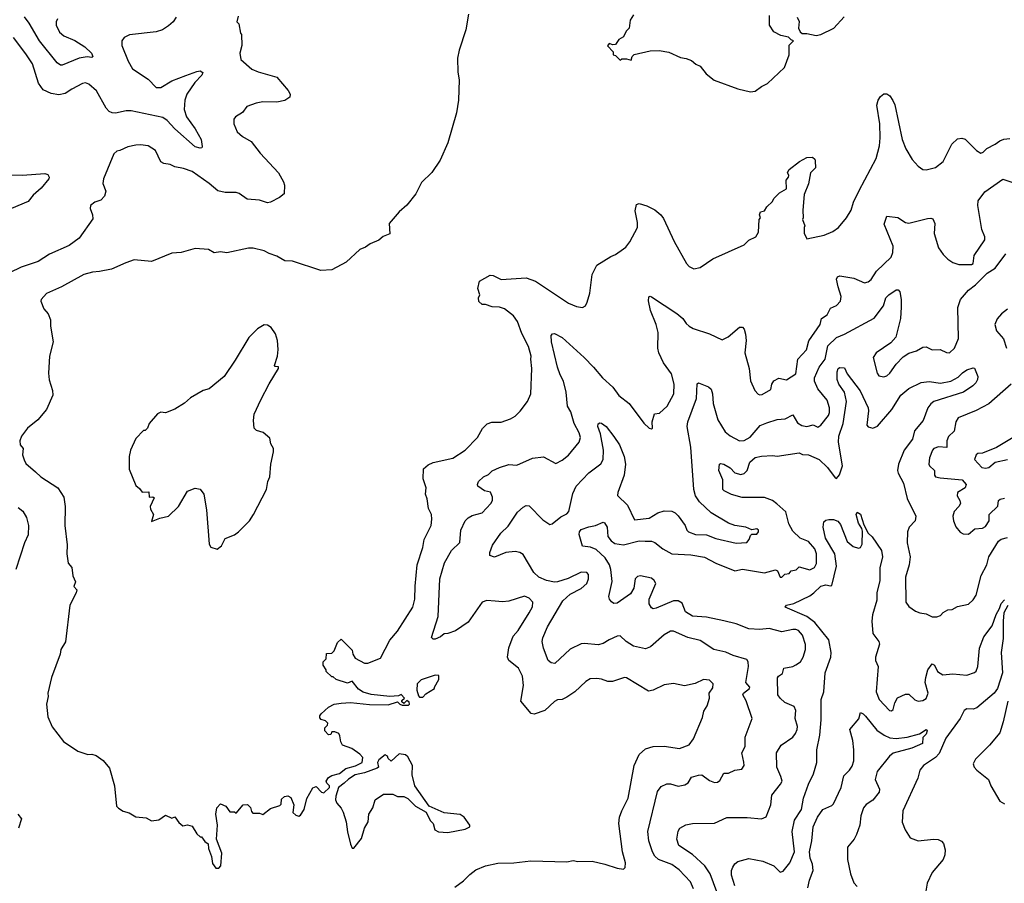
# Model space of a CAD drawing. Extents: x 1771496 to 1971148, y 471553 to 643630.
# Tile 42 of 256: x 1823965 to 1830244, y 534094 to 539599. Entities that reach past the tile are written whole.
import ezdxf

# ---------------------------------------------------------------- set-up
doc = ezdxf.new("R2010")
doc.units = 0

msp = doc.modelspace()

# ---------------------------------------------------------------- linework, layer by layer
at = {"layer": '0CON10XD'}
for points in [[(1825358.3, 539621.7), (1825350, 539585), (1825361.7, 539571.7), (1825373, 539513), (1825380, 539505), (1825382.5, 539435), (1825368.8, 539385), (1825376.2, 539345), (1825445, 539282.5), (1825485, 539266), (1825605, 539233.3), (1825677.5, 539147.5), (1825690, 539125), (1825687.5, 539105), (1825655, 539083.8), (1825605, 539073.8), (1825515, 539076.2), (1825472.5, 539067.5), (1825413.9, 539046.1), (1825385, 539007.5), (1825340.7, 538979.3), (1825330, 538965), (1825330, 538935), (1825352.5, 538885), (1825386.7, 538855), (1825441.6, 538821.6), (1825498.3, 538748.3), (1825615, 538622.5), (1825648, 538565), (1825653.9, 538543.9), (1825650.7, 538489.3), (1825622.5, 538465), (1825563.9, 538436.1), (1825545, 538432), (1825495, 538448), (1825415, 538454), (1825365, 538490), (1825345, 538496.7), (1825275, 538497.5), (1825228.3, 538508.3), (1825174.3, 538554.3), (1825065, 538630.6), (1825010.7, 538650.7), (1824955, 538660.6), (1824925, 538675.7), (1824885, 538682.5), (1824865, 538693.8), (1824831.2, 538765), (1824785, 538794), (1824735, 538802), (1824705, 538799.2), (1824655, 538787.5), (1824604, 538766), (1824585, 538760), (1824566.2, 538743.8), (1824499.2, 538585), (1824496, 538555), (1824513.3, 538505), (1824506.2, 538475), (1824482.3, 538447.7), (1824445, 538436.2), (1824416.7, 538415), (1824413.8, 538395), (1824430, 538355), (1824430.5, 538329.5), (1824345, 538206.7), (1824279.7, 538160.3), (1824155, 538104), (1824082.6, 538057.4), (1823975, 538020.9), (1823900, 537985)], [(1824962.3, 539615), (1824944.3, 539585.7), (1824915, 539558.9), (1824875, 539535.3), (1824835, 539521.4), (1824665, 539501.5), (1824630.8, 539485), (1824615.6, 539465), (1824615.6, 539434.4), (1824656.1, 539335), (1824684.7, 539284.7), (1824785, 539219.4), (1824835, 539167.5), (1824865, 539166.4), (1824935, 539209.6), (1825025, 539243.6), (1825095, 539269.4), (1825115, 539272), (1825133, 539263), (1825126, 539245), (1825081.9, 539198.1), (1825031.5, 539125), (1825018.9, 539085), (1825013.5, 539026.5), (1825029.7, 538979.7), (1825085, 538902.9), (1825123.1, 538835), (1825129.5, 538790.5), (1825127.1, 538782.9), (1825115, 538779.2), (1825085, 538788.6), (1824953.9, 538903.9), (1824905, 538957.1), (1824878.6, 538975), (1824675, 539018.5), (1824645, 539018.5), (1824575, 539003.2), (1824555, 539005.4), (1824535, 539014.5), (1824515.9, 539035.9), (1824455, 539145.6), (1824405, 539188.6), (1824385, 539196.9), (1824365, 539191.9), (1824298, 539155), (1824255, 539127.8), (1824215, 539120), (1824165, 539128.5), (1824115, 539151.1), (1824085.5, 539195), (1824047.1, 539317.1), (1824005, 539381.9), (1823925, 539484.4)], [(1824207.1, 539605), (1824198.1, 539585), (1824197.5, 539565), (1824219.7, 539519.7), (1824245.6, 539495.6), (1824316.4, 539466.4), (1824381.2, 539425), (1824423.3, 539385), (1824432.5, 539365), (1824425, 539357.5), (1824395, 539361.5), (1824345, 539354.6), (1824235, 539308.6), (1824225, 539308.6), (1824205, 539324.4), (1824091.4, 539465), (1824025, 539577.5), (1823995, 539617.3)], [(1826827.5, 539635), (1826810, 539535), (1826766.7, 539405), (1826756.4, 539353.6), (1826758.8, 539265), (1826768, 539215), (1826764, 539085), (1826750, 539005), (1826695.8, 538815), (1826646.8, 538703.2), (1826593.8, 538625), (1826528.3, 538561.7), (1826490.9, 538489.1), (1826435, 538416.7), (1826385, 538373.3), (1826321.2, 538298.8)], [(1827879.3, 539630.7), (1827857.5, 539595), (1827852.5, 539545), (1827832.5, 539525), (1827815, 539490), (1827785, 539472.5), (1827765, 539440), (1827748.3, 539438.3), (1827725, 539447.5), (1827713, 539433), (1827750, 539395), (1827750, 539375), (1827765, 539370), (1827795, 539340), (1827805, 539350), (1827835, 539350), (1827865, 539340), (1827870, 539365), (1827883, 539377), (1827985, 539400), (1828043, 539403), (1828105, 539392.5), (1828178.3, 539358.3), (1828215, 539352.5), (1828248.3, 539338.3), (1828277.5, 539315), (1828305, 539302.5), (1828343.6, 539253.6), (1828394.1, 539214.1), (1828545, 539157.5), (1828625, 539140)], [(1828625, 539140), (1828655, 539143.8), (1828695, 539173.3), (1828735, 539191.2), (1828842.5, 539295), (1828872.5, 539375), (1828873, 539437), (1828900, 539465), (1828885, 539470), (1828867, 539487), (1828818.3, 539498.3), (1828775, 539522.5), (1828747.5, 539565), (1828747.5, 539625)], [(1828923.3, 539615), (1828936.4, 539586.4), (1828932.5, 539545), (1828941.7, 539521.7), (1828955, 539510), (1828985, 539510), (1829045, 539497.5), (1829075, 539503.8), (1829156.2, 539545), (1829223, 539617)], [(1825235, 534190), (1825247.5, 534205), (1825253.3, 534285), (1825220, 534375), (1825226.7, 534465), (1825216.2, 534535), (1825222.5, 534575), (1825245, 534600), (1825280, 534585), (1825305, 534550), (1825335, 534550), (1825345, 534540), (1825390, 534595), (1825417, 534597), (1825437, 534577), (1825442.5, 534552.5), (1825451.7, 534541.7), (1825495, 534540), (1825515, 534532.5), (1825565, 534570), (1825625, 534590), (1825631.7, 534598.3), (1825635, 534630), (1825653, 534647), (1825675, 534652.5), (1825695, 534640), (1825712.5, 534595), (1825707.5, 534545), (1825725, 534527.5), (1825745, 534522.5), (1825755, 534527.5), (1825780, 534565), (1825796.2, 534635), (1825835, 534702.5), (1825855, 534710), (1825890, 534675), (1825905, 534670), (1825940, 534705), (1825940, 534715), (1825923, 534733), (1825920, 534745), (1825935, 534768.8), (1825955, 534782), (1826005, 534793.8), (1826045, 534825.7), (1826107.3, 534842.7), (1826150, 534865), (1826152.5, 534895), (1826135, 534917.5), (1826083.6, 534953.6), (1826023.3, 534975), (1826012.5, 534995), (1826007.5, 535035), (1825999.3, 535049.3), (1825975, 535060), (1825955, 535060), (1825948.3, 535041.7), (1825935, 535040), (1825910, 535065), (1825910, 535085), (1825928.3, 535101.7), (1825930, 535115), (1825915, 535130), (1825888.3, 535138.3), (1825878.3, 535148.3), (1825878.3, 535161.7), (1825887.5, 535175), (1825935, 535217.5), (1825970, 535235), (1826015, 535241.2), (1826075, 535245.8), (1826195, 535234.2), (1826315, 535231.4), (1826375, 535250), (1826390, 535235), (1826405, 535230), (1826445, 535230), (1826450, 535235), (1826448.3, 535248.3), (1826435, 535260), (1826415, 535240), (1826401.7, 535251.7), (1826401.7, 535258.3), (1826420, 535275), (1826397, 535297), (1826381.7, 535288.3), (1826325, 535283.8), (1826207, 535297), (1826155, 535312), (1826125, 535330.8), (1826085, 535383.3), (1826055, 535370), (1825983, 535393), (1825965, 535410), (1825955, 535410), (1825920, 535445), (1825920, 535455), (1825900, 535485), (1825900, 535505), (1825920, 535525), (1825921.7, 535558.3), (1825955, 535560), (1825970, 535575), (1825991.7, 535628.3), (1826015, 535650), (1826085, 535580), (1826090, 535555), (1826105, 535530), (1826165, 535497.5), (1826185, 535496.7), (1826265, 535530), (1826326.1, 535643.9), (1826375, 535700.8), (1826471.4, 535855), (1826485.6, 535904.4), (1826488, 535988), (1826500.9, 536125), (1826535.8, 536235), (1826544, 536285), (1826588.8, 536375), (1826593.8, 536415), (1826592, 536445), (1826573, 536483), (1826564.6, 536545), (1826553.3, 536575), (1826557.5, 536615), (1826538.3, 536671.7), (1826541.2, 536735), (1826569.5, 536760.5), (1826602.7, 536777.3), (1826726.8, 536803.2), (1826805, 536855.8), (1826883.8, 536935), (1826916.4, 536993.6), (1826946.4, 537023.6), (1826976.1, 537033.9), (1827035, 537034), (1827095, 537054), (1827125, 537071.2), (1827157, 537103), (1827204.2, 537165.8), (1827224, 537215), (1827230.6, 537375), (1827225.5, 537434.5), (1827226.4, 537455), (1827210.9, 537515), (1827167.6, 537597.6), (1827140, 537675), (1827115, 537711.2), (1827057.5, 537755), (1827025, 537766.2), (1826978.3, 537768.3), (1826935, 537782.5), (1826915, 537782.5), (1826893, 537803), (1826890, 537825), (1826900, 537845), (1826887.5, 537885), (1826897, 537933), (1826965, 537970), (1826985, 537967.5), (1827035, 537943.8), (1827195, 537953.8), (1827255, 537931.2), (1827465, 537792.9), (1827515, 537770), (1827555, 537764.2), (1827574.2, 537775.8), (1827585, 537797.5), (1827602, 537855), (1827616.2, 537975), (1827645.9, 538034.1), (1827735, 538090), (1827765, 538102), (1827815, 538139.2), (1827830.9, 538149.1), (1827856.6, 538183.4), (1827904.2, 538275), (1827905.9, 538305.9), (1827889.5, 538380.5), (1827899.3, 538420.7), (1827915, 538426.7), (1827965, 538412), (1828015, 538387.5), (1828054, 538355), (1828071.3, 538331.3), (1828139.2, 538185), (1828216.7, 538045), (1828235, 538026.7), (1828265, 538010), (1828305, 538020), (1828385.8, 538074.2), (1828585, 538163.3), (1828615, 538192.5), (1828660, 538215), (1828676.4, 538243.6), (1828680, 538325), (1828690, 538335), (1828682.5, 538355), (1828690, 538375), (1828715, 538380), (1828730, 538405), (1828765, 538440), (1828775, 538460), (1828810, 538495), (1828855, 538520), (1828852.5, 538575), (1828867.5, 538595), (1828870, 538605), (1828862.5, 538625), (1828872.5, 538645), (1828937.5, 538695), (1828985, 538720), (1829021.7, 538721.7), (1829035, 538710), (1829038.3, 538698.3), (1829040, 538655), (1829008.3, 538621.7), (1828996.4, 538553.6), (1828967.5, 538485), (1828960, 538385), (1828962.5, 538335), (1828957.5, 538325), (1828972.5, 538285), (1828967.5, 538275), (1828968.3, 538238.3), (1828985, 538202.5), (1829095, 538226), (1829151.2, 538248.8), (1829186.7, 538275), (1829238, 538335), (1829267.5, 538385), (1829283.1, 538435), (1829319.4, 538510.6), (1829426.2, 538713.8), (1829448.9, 538795), (1829453.3, 538845), (1829450.6, 538935), (1829431.4, 539055), (1829438.8, 539085), (1829455, 539110), (1829475, 539126.2), (1829495, 539126.2), (1829515, 539113.3), (1829534.2, 539084.2), (1829545.6, 539055.6), (1829592.9, 538835), (1829615.8, 538775), (1829657.6, 538707.6), (1829695.7, 538665.7), (1829725, 538644), (1829745, 538642), (1829805, 538656.9), (1829854.4, 538695.6), (1829909.2, 538805), (1829945, 538838.8), (1829973.6, 538843.6), (1829995, 538837.5), (1830066.1, 538766.1), (1830095, 538748.8), (1830110, 538755), (1830132.2, 538777.8), (1830186, 538805), (1830215, 538826.9), (1830242.1, 538837.9), (1830278.7, 538841.3)], [(1823845, 538610.6), (1823982.4, 538607.6), (1824125, 538618.6), (1824145, 538611.2), (1824153.8, 538595), (1824151.2, 538585), (1824102.9, 538525), (1824050.1, 538479.9), (1824019.8, 538440.2), (1823912, 538395)], [(1826740.2, 534069.8), (1826795, 534109.4), (1826835, 534150.8), (1826875, 534180), (1826935.5, 534204.5), (1827015, 534222.9), (1827115.5, 534224.5), (1827225, 534236.9), (1827455, 534231.1), (1827495, 534239.4), (1827525, 534233.1), (1827615, 534234.2), (1827696.8, 534216.8), (1827775, 534190), (1827816.1, 534183.9), (1827826.7, 534195), (1827829.2, 534225), (1827809.5, 534295), (1827785.4, 534475), (1827790, 534515), (1827805.5, 534555), (1827845, 534636.2), (1827882.9, 534845), (1827915.6, 534915), (1827955, 534950.5), (1828004.6, 534965.4), (1828075, 534968.9), (1828172.7, 534952.7), (1828234.2, 534975.8), (1828261.2, 535015), (1828318.8, 535151.2), (1828328.3, 535191.7), (1828350, 535225), (1828363.3, 535275), (1828363, 535307), (1828385, 535340), (1828387.5, 535365), (1828365, 535388.8), (1828325, 535392.5), (1828271.7, 535368.3), (1828205, 535353.3), (1828135, 535366.7), (1828075, 535358.8), (1828005, 535326), (1827975, 535318.8), (1827835, 535404), (1827822.5, 535405), (1827745, 535381.3), (1827715, 535380.4), (1827675, 535395.5), (1827645, 535399.4), (1827603.6, 535396.4), (1827575, 535380.8), (1827505.9, 535314.1), (1827455, 535281.5), (1827425, 535265.5), (1827395, 535262.5), (1827375, 535253.3), (1827314.2, 535195), (1827245, 535171.1), (1827226.4, 535176.4), (1827161.9, 535255), (1827177.7, 535355), (1827171.8, 535415), (1827145.5, 535465), (1827084.1, 535514.1), (1827076.2, 535535), (1827083.8, 535595), (1827111.2, 535668.8), (1827143.8, 535705), (1827215, 535818.8), (1827236.1, 535856.1), (1827238, 535885), (1827215, 535912), (1827185, 535923.8), (1827085, 535891.9), (1827045, 535887.8), (1826997.3, 535892.7), (1826945, 535896.9), (1826914.5, 535885.5), (1826825, 535757.5), (1826745, 535703.8), (1826695, 535686.4), (1826672.5, 535685), (1826648, 535665), (1826615, 535650.6), (1826600.9, 535650.9), (1826591.7, 535661.7), (1826634.7, 535795.3), (1826644.6, 536035), (1826674.2, 536135.8), (1826719.5, 536215), (1826772.9, 536267.1), (1826778.2, 536345), (1826805.3, 536404.7), (1826825, 536424.3), (1826851.4, 536438.6), (1826915.4, 536454.6), (1826969.4, 536515), (1826979.4, 536535), (1826980, 536555), (1826967.5, 536587.5), (1826928.8, 536595), (1826886.2, 536625), (1826884, 536635), (1826892, 536655), (1826923.8, 536685), (1826955, 536700), (1826977.2, 536722.8), (1827025.4, 536744.6), (1827085, 536764.3), (1827135, 536759.4), (1827235.4, 536804.6), (1827305, 536812.9), (1827385, 536770.8), (1827425, 536791.5), (1827465, 536822.9), (1827533.3, 536905), (1827542.1, 536935), (1827532.9, 536965), (1827501.2, 537025), (1827478.9, 537098.9), (1827458.2, 537135), (1827450.3, 537225), (1827432.6, 537295), (1827411.2, 537335), (1827394.6, 537385), (1827355.8, 537545), (1827354, 537585), (1827363.8, 537596.2), (1827375, 537598.8), (1827425, 537574), (1827565, 537445.6), (1827624.4, 537385), (1827681.1, 537315), (1827747.4, 537257.4), (1827785, 537203.1), (1827852.8, 537152.8), (1827945, 537027.5), (1827980, 536995), (1827995, 536990), (1828000, 536995), (1827997.5, 537035), (1828013, 537087), (1828045, 537090), (1828093.6, 537136.4), (1828135.8, 537215), (1828138, 537275), (1828121.7, 537341.7), (1828071.2, 537411.2), (1828041.5, 537475), (1828035.4, 537505), (1828036.4, 537605), (1828024.5, 537655), (1827988.1, 537745), (1827974.2, 537805.8), (1827977.5, 537832.5), (1827985, 537837.5), (1827995, 537833.3), (1828155, 537725.7), (1828195, 537694.2), (1828215, 537662), (1828233.8, 537645), (1828260.3, 537630.3), (1828365, 537595.7), (1828445, 537558), (1828483.6, 537576.4), (1828555, 537638.8), (1828575, 537640), (1828585.5, 537625.5), (1828593.4, 537593.4), (1828597.5, 537555), (1828589.1, 537475), (1828617.1, 537375), (1828625.9, 537295.9), (1828653.3, 537235), (1828675, 537212.5), (1828685, 537207.5), (1828699.3, 537210.7), (1828755, 537242.5), (1828762.5, 537275), (1828775, 537297.5), (1828807, 537313), (1828855, 537303.3), (1828915, 537342.5), (1828927.5, 537435), (1828982.9, 537495), (1828998.3, 537551.7), (1829070, 537655), (1829077.9, 537695), (1829115, 537716.9), (1829135, 537759.5), (1829175, 537776.9), (1829200, 537805), (1829203.3, 537835), (1829184.3, 537895.7), (1829174.3, 537945), (1829181.1, 537958.9), (1829195, 537965.8), (1829285, 537952.2), (1829352.4, 537922.4), (1829375, 537927.8), (1829395, 537943.1), (1829429.6, 537995), (1829521.8, 538085), (1829533.6, 538115), (1829534.6, 538155), (1829477.1, 538295), (1829495, 538347.5), (1829565, 538338), (1829615, 538305.8), (1829635, 538301.9), (1829755, 538330.8), (1829775, 538334), (1829788.8, 538328.8), (1829800.5, 538300.5), (1829797.5, 538235), (1829825.6, 538145.6), (1829855, 538101.2), (1829885, 538072), (1829915, 538050.8), (1829955, 538038), (1830035, 538038.6), (1830045.7, 538045), (1830052.1, 538095), (1830119.5, 538195), (1830120, 538215), (1830100.8, 538260.8), (1830074.5, 538415), (1830077.8, 538445), (1830119.1, 538500.9), (1830235, 538582), (1830293, 538563)], [(1826321.2, 538298.8), (1826325, 538234), (1826283, 538217), (1826255, 538192.5), (1826200.5, 538169.5), (1826171.2, 538148.8), (1826133.3, 538135), (1826046.8, 538053.2), (1825955, 538003.8), (1825885, 538001.2), (1825705, 538059.2), (1825655, 538061.4), (1825605, 538092.5), (1825555, 538109.2), (1825525, 538126.2), (1825455, 538142.5), (1825425, 538142), (1825285, 538112.9), (1825245, 538119.2), (1825205, 538113.3), (1825170, 538135), (1825085, 538140.8), (1824995, 538115.6), (1824935, 538110.6), (1824805, 538058.1), (1824695, 538067.8), (1824641.8, 538048.2), (1824551.2, 538008.8), (1824475, 537992.9), (1824429.5, 537990.5), (1824375, 537974.5), (1824231.2, 537895), (1824136.8, 537853.2), (1824101.2, 537815), (1824100, 537805), (1824120, 537755), (1824145.7, 537725), (1824161.4, 537685), (1824161.9, 537645), (1824178.1, 537545), (1824155.6, 537455), (1824148.1, 537345), (1824152.4, 537302.4), (1824174.3, 537235), (1824175.7, 537205), (1824135.4, 537114.6), (1824080.7, 537049.3), (1824013.8, 536995), (1823976.4, 536943.6), (1823966.7, 536915), (1823968.3, 536888.3), (1823987.5, 536865), (1823982.5, 536825), (1823993, 536793), (1824005, 536770), (1824065.8, 536715.8), (1824098.8, 536685), (1824208.8, 536615), (1824245.7, 536555), (1824254.2, 536495), (1824252.5, 536375), (1824268.3, 536251.7), (1824266, 536195), (1824274.1, 536134.1), (1824298, 536108), (1824303.9, 536053.9), (1824320, 536015), (1824310.8, 535985), (1824328.8, 535965), (1824326, 535945), (1824283.9, 535866.1), (1824256.1, 535633.9), (1824227.5, 535585), (1824223.3, 535555), (1824168.8, 535405), (1824143.8, 535305), (1824146.2, 535285), (1824136.2, 535235), (1824143.8, 535155), (1824171.2, 535091.2), (1824245, 534998.8), (1824335, 534936.7), (1824400, 534915), (1824426.1, 534916.1), (1824451.7, 534908.3), (1824497.7, 534877.7), (1824537.7, 534827.7), (1824568.8, 534715), (1824583.3, 534585), (1824595, 534572.5), (1824624.1, 534554.1), (1824663.6, 534543.6), (1824705, 534517.5), (1824771.7, 534511.7), (1824805, 534492.5), (1824851.7, 534498.3), (1824895, 534527.5), (1824935, 534510), (1824955, 534517.5), (1824980.7, 534480.7), (1825005, 534460), (1825035, 534467.5), (1825065, 534457.5), (1825095, 534410), (1825115, 534390), (1825125, 534390), (1825145, 534360), (1825167.5, 534345), (1825170, 534315), (1825187.5, 534265), (1825195, 534220), (1825215, 534190), (1825235, 534190)], [(1828262.1, 534057.9), (1828243, 534103), (1828170.7, 534180.7), (1828125, 534213.8), (1828038.6, 534245), (1828015.9, 534265.9), (1828000.4, 534295), (1827977.9, 534365), (1827970.9, 534425), (1828031.7, 534678.3), (1828055, 534712), (1828092.4, 534727.6), (1828115, 534727.8), (1828165, 534712.5), (1828207.7, 534722.3), (1828227.5, 534735), (1828250, 534770), (1828295, 534784.3), (1828315, 534785.6), (1828365, 534749.6), (1828395, 534737.3), (1828415, 534737.7), (1828430.3, 534749.7), (1828455, 534795.5), (1828485, 534796.4), (1828525, 534814.4), (1828569.4, 534820.6), (1828584.2, 534845), (1828584.1, 534865.9), (1828570, 534925), (1828592.2, 534965), (1828592.5, 535025), (1828635.5, 535145), (1828597.6, 535257.6), (1828577.5, 535295), (1828581.5, 535305), (1828620, 535335), (1828620.6, 535345), (1828596.2, 535375), (1828613.6, 535475), (1828611.1, 535505), (1828601.5, 535521.5), (1828515, 535546.5), (1828468, 535568), (1828392, 535585), (1828305, 535641.8), (1828225, 535661.5), (1828135, 535701.5), (1828115, 535700.5), (1828075, 535678.5), (1827988.3, 535601.7), (1827955, 535588.9), (1827878.6, 535605), (1827833.1, 535635), (1827795, 535670.6), (1827775, 535670), (1827724, 535645), (1827685, 535622.2), (1827655, 535613.5), (1827566.4, 535623.6), (1827545, 535620.5), (1827475, 535586.9), (1827377.5, 535495), (1827355, 535498.8), (1827335, 535513.3), (1827305, 535592.5), (1827297.8, 535635), (1827300.9, 535659.1), (1827331.9, 535728.1), (1827428.2, 535895), (1827475, 535936.2), (1827545, 535973.2), (1827582.5, 536005), (1827592.9, 536035), (1827591.9, 536061.9), (1827582.5, 536075), (1827545, 536076.5), (1827462.1, 536037.9), (1827395, 536015.4), (1827375, 536013.2), (1827325, 536023.6), (1827275, 536045.6), (1827244.5, 536075), (1827175, 536190.9), (1827155, 536202.5), (1827125, 536208.8), (1827065, 536201.9), (1826993.6, 536173.6), (1826963.6, 536183.6), (1826963, 536203), (1826979.8, 536250.2), (1827033.6, 536325), (1827079.6, 536370.4), (1827140.7, 536459.3), (1827175, 536491.2), (1827195, 536501.2), (1827215, 536500), (1827300.6, 536410.6), (1827345, 536380.5), (1827360, 536385), (1827415, 536430.4), (1827455, 536449.2), (1827467.1, 536465), (1827491.8, 536578.2), (1827514.3, 536625), (1827595, 536711.4), (1827671.6, 536768.4), (1827686.5, 536795), (1827689.1, 536855), (1827668.7, 536958.7), (1827652.9, 537005), (1827655, 537022.5), (1827665, 537030), (1827675, 537028), (1827705, 537006), (1827755, 536942), (1827789.4, 536889.4), (1827818.9, 536815), (1827827.9, 536765), (1827820.9, 536695), (1827779.5, 536585), (1827777.8, 536565), (1827842.1, 536505), (1827885, 536410.8), (1827978.7, 536421.3), (1828034.2, 536455), (1828075, 536468.5), (1828125, 536465.6), (1828145, 536455.6), (1828165, 536435.6), (1828209.5, 536375), (1828220.5, 536345), (1828230.8, 536335), (1828275, 536318), (1828345, 536314.2), (1828405, 536292.5), (1828535, 536262.7), (1828602.7, 536267.3), (1828617.5, 536285), (1828625, 536310), (1828635, 536320), (1828665, 536320), (1828677.5, 536335), (1828676.7, 536345), (1828665, 536352.5), (1828635, 536347.5), (1828595, 536363.8), (1828525, 536374.4), (1828485, 536388.6), (1828374.7, 536454.7), (1828299.4, 536525), (1828275, 536564.2), (1828263.4, 536603.4), (1828245.3, 536875), (1828221.5, 537005), (1828226.4, 537035), (1828281.8, 537185), (1828285, 537277.5), (1828295, 537283.8), (1828358.3, 537258.3), (1828374.1, 537244.1), (1828382.9, 537215), (1828387.7, 537152.3), (1828418, 537048), (1828465, 536970.8), (1828495, 536945.6), (1828555.3, 536915.3), (1828585, 536916.5), (1828622.6, 536937.4), (1828686.9, 537013.1), (1828730.1, 537029.9), (1828795, 537050.4), (1828846.2, 537053.8), (1828895, 537079.4), (1828925, 537028.8), (1828952.5, 537012.5), (1828985, 537006.1), (1829025, 537015.4), (1829055, 537002.5), (1829075, 537013.8), (1829122, 537075), (1829129.1, 537095), (1829128.9, 537125), (1829115, 537172.9), (1829055, 537246), (1829034.8, 537294.8), (1829034.1, 537315), (1829062.5, 537385), (1829100.9, 537435), (1829119.1, 537520.8), (1829175, 537574), (1829226.1, 537593.9), (1829415, 537697.1), (1829474.2, 537775), (1829488.6, 537825), (1829508, 537845), (1829555, 537876), (1829567.7, 537877.7), (1829578, 537865), (1829587.1, 537815), (1829586.5, 537766.5), (1829583.1, 537695), (1829552.9, 537575), (1829520.2, 537539.8), (1829427.5, 537475), (1829408.6, 537445), (1829433.9, 537345), (1829445, 537328.1), (1829475, 537322.5), (1829495, 537328.8), (1829515, 537345.4), (1829555, 537402.9), (1829599.8, 537450.2), (1829635, 537472.5), (1829685, 537489.1), (1829725, 537511.2), (1829745, 537514.4), (1829785, 537494.4), (1829835, 537496.7), (1829875, 537476.7), (1829895, 537476.2), (1829926.8, 537505), (1829952.6, 537567.4), (1829947.7, 537765), (1829965.4, 537815), (1830015, 537874.5), (1830061.2, 537908.8), (1830135, 537982.9), (1830185.3, 538014.7), (1830255, 538106.2)], [(1830265, 537754.7), (1830225.9, 537724.1), (1830198.1, 537691.9), (1830184.1, 537655.9), (1830194.2, 537615), (1830240, 537565), (1830258.5, 537505)], [(1825225, 536223.8), (1825251.2, 536245), (1825275, 536292.5), (1825333.9, 536316.1), (1825360, 536335), (1825430, 536405), (1825456.7, 536445), (1825538.8, 536605), (1825546.7, 536655), (1825560, 536685), (1825566.7, 536765), (1825583.3, 536845), (1825583.3, 536865), (1825566.7, 536895), (1825560.7, 536930.7), (1825517, 536967), (1825475, 536980), (1825460, 536995), (1825456.7, 537045), (1825461.2, 537085), (1825503.8, 537175), (1825555, 537276.7), (1825616.2, 537375), (1825616.1, 537386.1), (1825595, 537387.5), (1825590, 537395), (1825608.8, 537455), (1825613.6, 537496.4), (1825610, 537555), (1825597.3, 537597.3), (1825567.7, 537637.7), (1825545, 537651.2), (1825525, 537653.3), (1825481.7, 537628.3), (1825425.9, 537574.1), (1825338.3, 537428.3), (1825270, 537325), (1825173.3, 537245), (1825135.8, 537234.2), (1825055, 537188.8), (1825015.8, 537154.2), (1824953.6, 537116.4), (1824895, 537093.3), (1824865, 537097.5), (1824843.6, 537086.4), (1824790, 537025), (1824780, 536995), (1824765, 536980), (1824755, 536980), (1824705, 536930), (1824672.5, 536855), (1824663.3, 536815), (1824663.9, 536733.9), (1824705, 536630), (1824730, 536610), (1824746.4, 536586.4), (1824788.3, 536588.3), (1824790, 536555), (1824815, 536557.5), (1824821.7, 536551.7), (1824797.5, 536495), (1824798.3, 536478.3), (1824817.5, 536445), (1824805, 536400), (1824857.7, 536422.3), (1824915, 536434), (1824977.1, 536495), (1825035, 536594), (1825085, 536612.9), (1825115.5, 536605.5), (1825140, 536575), (1825156.2, 536473.8), (1825173.3, 536255), (1825185, 536237.5), (1825225, 536223.8)], [(1828793.6, 536513.6), (1828765, 536533.5), (1828715, 536552.7), (1828573.1, 536553.1), (1828505, 536572.5), (1828458, 536595), (1828449.2, 536605), (1828448.2, 536665), (1828424.4, 536725), (1828428.8, 536765), (1828435, 536770), (1828455, 536765.7), (1828495, 536741.4), (1828525, 536709.4), (1828565, 536698.9), (1828585, 536705.6), (1828605, 536724.4), (1828621.2, 536778.8), (1828655, 536808.1), (1828695, 536817.5), (1828765, 536821.1), (1828795.8, 536815.8), (1828935, 536838), (1828958.3, 536828.3), (1828995, 536825.6), (1829064.5, 536794.5), (1829117.1, 536745), (1829165, 536678.8), (1829175, 536674), (1829192.6, 536697.4), (1829212.1, 536755), (1829186.9, 536905), (1829188.2, 536945), (1829216.5, 537025), (1829237.6, 537165), (1829225.3, 537225), (1829189.6, 537275), (1829178.2, 537305), (1829179.2, 537355), (1829184, 537375), (1829195, 537382.5), (1829225, 537378.8), (1829242.2, 537342.2), (1829325, 537234), (1829375.5, 537125), (1829378.2, 537105), (1829366.9, 537015), (1829375, 537004.4), (1829405, 536995.6), (1829435, 537006.9), (1829526.7, 537115), (1829584.5, 537205), (1829635, 537248.9), (1829715, 537287.3), (1829765, 537292.9), (1829837.1, 537282.9), (1829903.3, 537295), (1829949.2, 537320.8), (1829977.5, 537347.5), (1830005, 537366.2), (1830045, 537378.8), (1830055, 537376.7), (1830076, 537325), (1830074, 537305), (1830062.9, 537285), (1830044, 537265), (1829984, 537225), (1829795, 537165.3), (1829775, 537150.9), (1829756.8, 537125), (1829726.7, 537045), (1829672.3, 536977.7), (1829659.3, 536925), (1829606.1, 536855), (1829569.6, 536765), (1829563.8, 536725), (1829567.8, 536707.8), (1829602, 536645), (1829625, 536547.5), (1829680, 536435), (1829675.7, 536405), (1829636.7, 536365), (1829626.4, 536335), (1829624.6, 536265), (1829644.4, 536175.6), (1829637.5, 536125), (1829614.3, 536045), (1829616.2, 535885), (1829635, 535857.5), (1829678.3, 535828.3), (1829705, 535817.5), (1829745, 535812.5), (1829785, 535793.3), (1829815, 535793.3), (1829838.3, 535801.7), (1829855, 535820), (1829885, 535837.5), (1829911.7, 535838.3), (1829945, 535857.5), (1830015, 535873.3), (1830045, 535901.2), (1830065, 535931.2), (1830096.6, 536055), (1830132.4, 536125), (1830144.6, 536175), (1830207.5, 536275), (1830225, 536288.1), (1830265, 536298.6)], [(1830287.5, 537275), (1830145, 537150), (1830065, 537107.8), (1829949.6, 537060.4), (1829934.6, 537035.4), (1829924.6, 536975.4), (1829888.6, 536941.4)], [(1829888.6, 536941.4), (1829878.2, 536915), (1829878.5, 536871.5), (1829824.4, 536875.6), (1829795, 536865.4), (1829786.2, 536855), (1829766.4, 536805), (1829763.3, 536765), (1829766.7, 536755), (1829799.7, 536725), (1829798.5, 536695), (1829805.3, 536685.3), (1829835, 536677.9), (1829975, 536666.5), (1830000, 536635), (1829995, 536614.2), (1829945.4, 536584.6), (1829943.3, 536563.3), (1829961.4, 536535), (1829964.4, 536515), (1829954.4, 536495), (1829924.3, 536465), (1829915.6, 536435), (1829919.4, 536405), (1829935.6, 536365.6), (1829962.4, 536332.4), (1829980.9, 536320.9), (1830015, 536320), (1830055.9, 536354.1), (1830105, 536357.9), (1830125, 536368.5), (1830148, 536405), (1830147.1, 536445), (1830202.7, 536497.3), (1830206.4, 536533.6), (1830217.2, 536542.8), (1830245, 536549.4)], [(1830321.7, 536948.3), (1830195, 536872.5), (1830105, 536836.2), (1830075, 536833.8), (1830064.4, 536825.6), (1830054.4, 536795), (1830101.4, 536745), (1830125, 536740), (1830145.8, 536745), (1830185, 536778.2), (1830264, 536795)], [(1828409.9, 534039.9), (1828368.6, 534155), (1828335, 534205.5), (1828256.6, 534276.6), (1828167.8, 534335), (1828156.7, 534375), (1828164.6, 534425.4), (1828176, 534445), (1828213.2, 534466.8), (1828255, 534475.7), (1828395, 534477.1), (1828475, 534512.5), (1828605, 534514.3), (1828695, 534504.2), (1828725, 534518), (1828755.5, 534595), (1828761.1, 534655), (1828817.1, 534725), (1828826.7, 534745), (1828820, 534775), (1828793.1, 534835), (1828790.6, 534925), (1828820.8, 534975), (1828894.6, 535025.4), (1828912.2, 535047.8), (1828923.5, 535075), (1828924.5, 535094.5), (1828909.5, 535145), (1828911.7, 535171.7), (1828915.4, 535195.4), (1828905, 535220.8), (1828845, 535247.1), (1828813.8, 535273.8), (1828800.8, 535295), (1828797.1, 535402.9), (1828803.8, 535415), (1828828.9, 535431.1), (1828838.8, 535465), (1828895, 535475.5), (1828915, 535485.6), (1828943.8, 535506.2), (1828962.2, 535535), (1828976.5, 535585), (1828977, 535617), (1828956.5, 535675), (1828932.5, 535705), (1828915, 535712.7), (1828895, 535712.7), (1828825, 535696.5), (1828745, 535717.3), (1828685, 535711.5), (1828615, 535716.4), (1828535, 535747.3), (1828455, 535766.8), (1828345, 535790), (1828255, 535796.8), (1828211.1, 535825), (1828190.4, 535880.4), (1828165, 535895.4), (1828135, 535893.5), (1828025, 535848.8), (1828005, 535844), (1827995, 535850), (1827980, 535875), (1827980, 535905), (1828021.5, 536005), (1828010.9, 536025), (1827995, 536038), (1827925, 536054.5), (1827905, 536050.6), (1827891.1, 536035), (1827880.8, 535975), (1827861.3, 535938.7), (1827775, 535880), (1827755, 535876.7), (1827738.3, 535888.3), (1827726, 535906), (1827722.9, 535922.9), (1827742.8, 536017.2), (1827735.9, 536095), (1827725.8, 536125), (1827699.3, 536169.3), (1827641.5, 536221.5), (1827605, 536237.3), (1827553.3, 536243.3), (1827532.8, 536317.2), (1827534.5, 536335), (1827545, 536348.2), (1827595, 536367.1), (1827636.3, 536373.7), (1827685, 536396.2), (1827695, 536392.5), (1827710.8, 536365), (1827715.6, 536305), (1827737, 536277), (1827761, 536261), (1827815, 536251.1), (1827916.4, 536276.4), (1827954.6, 536275.4), (1827995, 536274.5), (1828015, 536267.3), (1828065.8, 536225.8), (1828125, 536193.2), (1828245, 536187.5), (1828332.6, 536172.6), (1828405, 536134.4), (1828525, 536085.4), (1828575, 536096.9), (1828715, 536072.9), (1828785, 536091.4), (1828797.1, 536085), (1828815, 536045.8), (1828825, 536045.7), (1828844.7, 536065.3), (1828871.9, 536068.1), (1828885.3, 536084.7), (1828916.9, 536093.1), (1828935, 536111.5), (1829005, 536092.9), (1829033.3, 536106.7), (1829046.8, 536133.2), (1829046.4, 536195), (1829036.5, 536225), (1828995, 536272.8), (1828943, 536293), (1828895, 536338.6), (1828870, 536385), (1828851.9, 536461.9), (1828793.6, 536513.6)], [(1823955, 536490), (1823985.4, 536465.4), (1824008.6, 536425), (1824021.9, 536375), (1824018.9, 536315), (1823995.6, 536265), (1823939.5, 536095)], [(1828525, 534077.1), (1828503.9, 534145), (1828504.5, 534175.5), (1828512.4, 534197.6), (1828525, 534218), (1828545, 534232.5), (1828615, 534252.2), (1828703.3, 534235), (1828775, 534204.3), (1828815, 534164), (1828835, 534170.8), (1828876.9, 534225), (1828905.4, 534295), (1828891.5, 534425), (1828907, 534497), (1828950, 534565), (1828963.7, 534636.3), (1828994.6, 534725), (1829027.4, 534792.6), (1829049.5, 534865), (1829048.8, 534945), (1829068.1, 535038.1), (1829076.5, 535135), (1829075.6, 535265), (1829092.9, 535315), (1829102.2, 535435), (1829136.9, 535535), (1829140.4, 535565), (1829126.1, 535645), (1829035, 535756.2), (1828985.2, 535795.2), (1828846.2, 535855), (1828855, 535866.5), (1828902.6, 535877.4), (1829005, 535926.9), (1829030, 535945), (1829075, 535987.8), (1829105, 535995.5), (1829135, 535989.2), (1829145, 535993.3), (1829174.7, 536115), (1829164.2, 536195), (1829104, 536295), (1829088.5, 536365), (1829092.5, 536397.5), (1829105, 536409.2), (1829125, 536412.5), (1829155, 536412), (1829182.3, 536402.3), (1829200.3, 536380.3), (1829242.7, 536272.7), (1829281, 536241), (1829315, 536230.5), (1829326.7, 536235), (1829337.5, 536255), (1829339.1, 536339.1), (1829336.4, 536356.4), (1829315, 536390), (1829300, 536445), (1829305, 536460), (1829327, 536447), (1829348.8, 536378.8), (1829375, 536326), (1829402.1, 536302.1), (1829461.4, 536215), (1829466.9, 536175), (1829451.2, 536105), (1829450, 536025), (1829431.2, 535945), (1829430.6, 535899.4), (1829402.9, 535805), (1829398.6, 535765), (1829406.1, 535686.1), (1829443.1, 535635), (1829447.6, 535617.6), (1829421.8, 535535), (1829423.5, 535515), (1829440, 535475), (1829427.5, 535315), (1829446, 535265), (1829512.5, 535195), (1829525.8, 535194.2), (1829535, 535202.5), (1829546.7, 535245), (1829564.1, 535275.9), (1829615, 535300), (1829635, 535300), (1829674.2, 535264.2), (1829695, 535256), (1829725, 535259.4), (1829745, 535271.4), (1829757.8, 535305), (1829740, 535375), (1829742.9, 535405), (1829755.6, 535455), (1829785, 535493.8), (1829800, 535485), (1829817.5, 535445), (1829853.1, 535423.1), (1829915, 535428.8), (1830005, 535421.2), (1830055, 535437.9), (1830065, 535447.1), (1830074.6, 535475), (1830085, 535593.3), (1830113.1, 535665), (1830167.5, 535735), (1830192.2, 535807.8), (1830214.3, 535845), (1830225, 535877.5), (1830245, 535900)], [(1830265.7, 535865), (1830242.2, 535817.8), (1830237.5, 535765), (1830237.8, 535655), (1830224.6, 535565), (1830233.5, 535435), (1830201.6, 535335), (1830179.2, 535305), (1830068.1, 535211.9), (1830045.4, 535204.6), (1830005, 535205.4), (1829988.6, 535195), (1829962.2, 535145), (1829870.9, 535019.1), (1829829.6, 534920.4), (1829804.5, 534895), (1829728, 534845), (1829706, 534815), (1829692, 534765), (1829597.5, 534555), (1829593, 534483), (1829612.5, 534435), (1829644.2, 534384.2), (1829695.7, 534365.7), (1829793.7, 534376.3), (1829822.4, 534372.4), (1829843, 534363), (1829857.4, 534347.4), (1829867.6, 534307.6), (1829865.4, 534275), (1829854.6, 534245), (1829785, 534163.8), (1829752.9, 534095), (1829744.1, 534044.1)], [(1826535, 535280), (1826555, 535302.5), (1826610, 535335), (1826610, 535345), (1826637, 535393), (1826638.3, 535418.3), (1826615, 535420), (1826525, 535390), (1826500, 535365), (1826497.5, 535325), (1826508.3, 535288.3), (1826515, 535280), (1826535, 535280)], [(1830265.7, 535255), (1830237.8, 535122.2), (1830215, 535053.8), (1830149.2, 534975), (1830061.2, 534885), (1830046.7, 534855), (1830052.5, 534835), (1830070, 534815), (1830143.3, 534755), (1830158.8, 534715), (1830215, 534617.5), (1830245, 534600)], [(1828990.4, 534065), (1829001.3, 534115), (1829025.6, 534175), (1829022, 534215), (1829006.9, 534255), (1829001.6, 534295), (1829017.5, 534365), (1829025, 534454.3), (1829053.8, 534516.2), (1829087.1, 534565), (1829145, 534590.5), (1829155, 534600.9), (1829204.3, 534705), (1829220.3, 534779.7), (1829257.6, 534815), (1829275, 534840.5), (1829284.7, 534875), (1829285.3, 534945.3), (1829278.9, 535005), (1829259.4, 535075), (1829316.6, 535143.4), (1829327.5, 535182.5), (1829345, 535174.4), (1829358.7, 535158.7), (1829430.3, 535070.3), (1829477.7, 535037.7), (1829515, 535021.3), (1829555, 535017.2), (1829624.6, 535025.4), (1829702.9, 535047.1), (1829745, 535073.3), (1829753.3, 535065), (1829745.8, 535045), (1829725, 535022.5), (1829722, 534985), (1829654, 534955), (1829535, 534923.6), (1829512, 534905), (1829432.5, 534807.5), (1829419.8, 534755), (1829447.5, 534695), (1829446.6, 534675), (1829405, 534624.1), (1829363.2, 534596.8), (1829345.8, 534575), (1829328.3, 534525), (1829322, 534465), (1829302, 534405), (1829285.9, 534375), (1829245, 534324), (1829244.8, 534245), (1829264, 534154), (1829285, 534097.5), (1829305, 534073.2)], [(1826095, 534317.5), (1826145, 534380), (1826163.3, 534445), (1826186.7, 534485), (1826192.5, 534535), (1826217.5, 534575), (1826232.5, 534625), (1826285, 534662.5), (1826345, 534662.5), (1826375, 534647.5), (1826415, 534647.5), (1826440, 534635), (1826490, 534585), (1826556.4, 534546.4), (1826582.5, 534495), (1826602.5, 534475), (1826613.3, 534435), (1826635, 534422.5), (1826695, 534417.5), (1826805, 534438), (1826835.9, 534454.1), (1826836.7, 534465), (1826800, 534515), (1826775, 534532.9), (1826672.1, 534542.1), (1826576.1, 534586.1), (1826485.7, 534715.7), (1826468.6, 534785), (1826470.8, 534845), (1826440.7, 534900.7), (1826425, 534912.5), (1826385, 534920), (1826335, 534872.5), (1826315, 534890), (1826310, 534905), (1826295, 534912.5), (1826255, 534880), (1826247.5, 534865), (1826252.5, 534835), (1826245, 534827.5), (1826165, 534798), (1826105, 534786), (1826061.2, 534758.8), (1826035, 534732.5), (1825997.5, 534705), (1825980.7, 534649.3), (1825980, 534625), (1825986.7, 534605), (1826015, 534572), (1826027.3, 534547.3), (1826047.1, 534485), (1826055, 534422.5), (1826075, 534342.5), (1826085, 534317.5), (1826095, 534317.5)], [(1823953.3, 534535), (1823977.5, 534505), (1823956.7, 534445)]]:
    msp.add_lwpolyline(points, dxfattribs=at)

doc.saveas('drawing.dxf')
